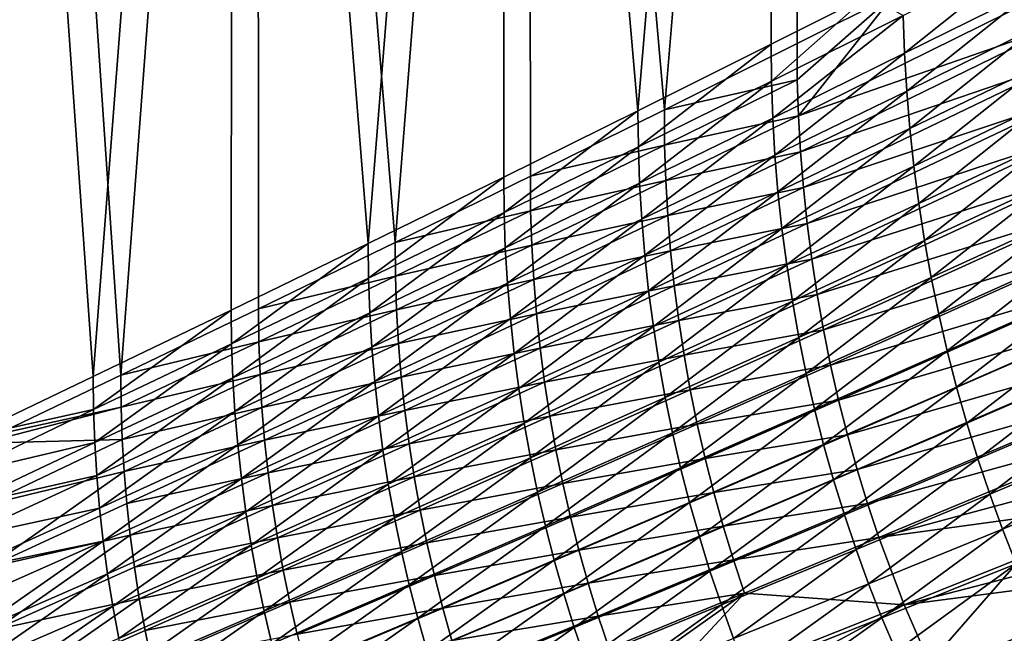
# Model space of a CAD drawing. Header units: metres. Extents: x -900 to 900, y -400 to 400.
# Tile 16 of 241: x -833 to -728, y -221 to -156. Entities that reach past the tile are written whole.
import ezdxf

# ---------------------------------------------------------------- set-up
doc = ezdxf.new("R2010")
doc.units = ezdxf.units.M

msp = doc.modelspace()

# ---------------------------------------------------------------- linework, layer by layer
at = {"layer": 'top'}
for points in [[(-810.437317, -0.734328, -85.966187), (-825.289124, -193.663269, -59.213837), (-838.886902, -0.734328, -35)], [(-825.289124, -193.663269, -59.213837), (-838.886902, -200.157028, -35), (-838.886902, -0.734328, -35)], [(-807.810669, -0.734328, -84.516914), (-835.441956, -0.734328, -35), (-822.350769, -193.510361, -58.322521)], [(-835.441956, -0.734328, -35), (-835.441956, -199.761124, -35), (-822.350769, -193.510361, -58.322521)], [(-810.437317, -0.734328, -85.966187), (-810.610718, -186.594025, -85.651978), (-825.289124, -193.663269, -59.213837)], [(-807.810669, -0.734328, -84.516914), (-822.350769, -193.510361, -58.322521), (-807.704712, -186.459137, -84.708839)], [(-796.066223, -179.526642, -112.16452), (-810.610718, -186.594025, -85.651978), (-810.437317, -0.734328, -85.966187)], [(-781.700806, -0.734328, -138.667664), (-796.066223, -179.526642, -112.16452), (-810.437317, -0.734328, -85.966187)], [(-779.059814, -0.734328, -137.244614), (-807.810669, -0.734328, -84.516914), (-793.191345, -179.409363, -111.170433)], [(-793.191345, -179.409363, -111.170433), (-807.810669, -0.734328, -84.516914), (-807.704712, -186.459137, -84.708839)], [(-781.700806, -0.734328, -138.667664), (-781.656067, -172.460541, -138.750656), (-796.066223, -179.526642, -112.16452)], [(-778.81134, -172.360565, -137.705841), (-779.059814, -0.734328, -137.244614), (-793.191345, -179.409363, -111.170433)], [(-753.495422, -0.734328, -191.655746), (-767.380737, -165.394821, -165.409515), (-781.700806, -0.734328, -138.667664)], [(-767.380737, -165.394821, -165.409515), (-781.656067, -172.460541, -138.750656), (-781.700806, -0.734328, -138.667664)], [(-750.842468, -0.734328, -190.255051), (-779.059814, -0.734328, -137.244614), (-764.56604, -165.312195, -164.31282)], [(-779.059814, -0.734328, -137.244614), (-778.81134, -172.360565, -137.705841), (-764.56604, -165.312195, -164.31282)], [(-753.495422, -0.734328, -191.655746), (-753.240601, -158.329086, -192.140335), (-767.380737, -165.394821, -165.409515)], [(-750.842468, -0.734328, -190.255051), (-764.56604, -165.312195, -164.31282), (-750.455933, -158.264191, -190.990234)], [(-742.870422, -153.103928, -211.955048), (-753.240601, -158.329086, -192.140335), (-753.495422, -0.734328, -191.655746)], [(-740.209839, -153.103928, -210.568954), (-750.842468, -0.734328, -190.255051), (-750.455933, -158.264191, -190.990234)], [(-739.049622, -159.297226, -218.940109), (-739.190369, -155.283661, -218.940125), (-725.320801, -148.305405, -245.812531)], [(-739.049622, -159.297226, -218.940109), (-725.320801, -148.305405, -245.812531), (-725.177063, -152.405289, -245.81189)], [(-722.236328, -156.159744, -244.534714), (-722.463989, -152.165344, -244.544098), (-750.32428, -165.927063, -190.971436)], [(-722.463989, -152.165344, -244.544098), (-740.209839, -153.103928, -210.568954), (-750.32428, -165.927063, -190.971436)], [(-738.813782, -163.302338, -218.942474), (-739.049622, -159.297226, -218.940109), (-725.177063, -152.405289, -245.81189)], [(-738.813782, -163.302338, -218.942474), (-725.177063, -152.405289, -245.81189), (-724.936035, -156.496887, -245.813583)], [(-753.195679, -162.262863, -192.138412), (-753.240601, -158.329086, -192.140335), (-742.870422, -153.103928, -211.955048)], [(-753.195679, -162.262863, -192.138412), (-742.870422, -153.103928, -211.955048), (-739.190369, -155.283661, -218.940125)], [(-740.209839, -153.103928, -210.568954), (-750.455933, -158.264191, -190.990234), (-750.451233, -162.098068, -190.982849)], [(-750.32428, -165.927063, -190.971436), (-740.209839, -153.103928, -210.568954), (-750.451233, -162.098068, -190.982849)], [(-753.057678, -166.19043, -192.138809), (-753.195679, -162.262863, -192.138412), (-739.190369, -155.283661, -218.940125)], [(-753.057678, -166.19043, -192.138809), (-739.190369, -155.283661, -218.940125), (-739.049622, -159.297226, -218.940109)], [(-750.32428, -165.927063, -190.971436), (-750.106323, -169.751541, -190.962906), (-722.236328, -156.159744, -244.534714)], [(-750.106323, -169.751541, -190.962906), (-721.91394, -160.145798, -244.528305), (-722.236328, -156.159744, -244.534714)], [(-738.482849, -167.296661, -218.947128), (-738.813782, -163.302338, -218.942474), (-724.936035, -156.496887, -245.813583)], [(-724.936035, -156.496887, -245.813583), (-724.597717, -160.577805, -245.817535), (-738.482849, -167.296661, -218.947128)], [(-767.380737, -165.394821, -165.409515), (-753.240601, -158.329086, -192.140335), (-767.336548, -169.242737, -165.407898)], [(-767.336548, -169.242737, -165.407898), (-753.240601, -158.329086, -192.140335), (-753.195679, -162.262863, -192.138412)], [(-750.451233, -162.098068, -190.982849), (-750.455933, -158.264191, -190.990234), (-764.56604, -165.312195, -164.31282)], [(-752.826599, -170.109528, -192.141479), (-753.057678, -166.19043, -192.138809), (-739.049622, -159.297226, -218.940109)], [(-752.826599, -170.109528, -192.141479), (-739.049622, -159.297226, -218.940109), (-738.813782, -163.302338, -218.942474)], [(-721.91394, -160.145798, -244.528305), (-750.106323, -169.751541, -190.962906), (-749.797729, -173.567612, -190.95726)], [(-721.497253, -164.119949, -244.524918), (-721.91394, -160.145798, -244.528305), (-749.797729, -173.567612, -190.95726)], [(-724.597717, -160.577805, -245.817535), (-738.057007, -171.277924, -218.954025), (-738.482849, -167.296661, -218.947128)], [(-724.597717, -160.577805, -245.817535), (-724.162231, -164.645721, -245.823715), (-738.057007, -171.277924, -218.954025)], [(-764.553406, -169.062027, -164.291183), (-750.451233, -162.098068, -190.982849), (-764.56604, -165.312195, -164.31282)], [(-750.32428, -165.927063, -190.971436), (-750.451233, -162.098068, -190.982849), (-764.553406, -169.062027, -164.291183)], [(-767.201111, -173.084579, -165.408386), (-767.336548, -169.242737, -165.407898), (-753.195679, -162.262863, -192.138412)], [(-767.201111, -173.084579, -165.408386), (-753.195679, -162.262863, -192.138412), (-753.057678, -166.19043, -192.138809)], [(-752.502502, -174.017914, -192.146332), (-752.826599, -170.109528, -192.141479), (-738.813782, -163.302338, -218.942474)], [(-752.502502, -174.017914, -192.146332), (-738.813782, -163.302338, -218.942474), (-738.482849, -167.296661, -218.947128)], [(-721.497253, -164.119949, -244.524918), (-749.797729, -173.567612, -190.95726), (-749.398865, -177.371704, -190.954529)], [(-720.986328, -168.080078, -244.52446), (-721.497253, -164.119949, -244.524918), (-749.398865, -177.371704, -190.954529)], [(-764.56604, -165.312195, -164.31282), (-778.81134, -172.360565, -137.705841), (-764.553406, -169.062027, -164.291183)], [(-724.162231, -164.645721, -245.823715), (-737.536316, -175.243851, -218.963104), (-738.057007, -171.277924, -218.954025)], [(-737.536316, -175.243851, -218.963104), (-724.162231, -164.645721, -245.823715), (-723.629822, -168.698257, -245.832062)], [(-781.656067, -172.460541, -138.750656), (-767.380737, -165.394821, -165.409515), (-781.612488, -176.222702, -138.749374)], [(-767.380737, -165.394821, -165.409515), (-767.336548, -169.242737, -165.407898), (-781.612488, -176.222702, -138.749374)], [(-766.974426, -176.918167, -165.410919), (-767.201111, -173.084579, -165.408386), (-753.057678, -166.19043, -192.138809)], [(-766.974426, -176.918167, -165.410919), (-753.057678, -166.19043, -192.138809), (-752.826599, -170.109528, -192.141479)], [(-764.428955, -172.806335, -164.280121), (-750.32428, -165.927063, -190.971436), (-764.553406, -169.062027, -164.291183)], [(-750.106323, -169.751541, -190.962906), (-750.32428, -165.927063, -190.971436), (-764.428955, -172.806335, -164.280121)], [(-752.085449, -177.913376, -192.15332), (-752.502502, -174.017914, -192.146332), (-738.482849, -167.296661, -218.947128)], [(-738.482849, -167.296661, -218.947128), (-738.057007, -171.277924, -218.954025), (-752.085449, -177.913376, -192.15332)], [(-720.986328, -168.080078, -244.52446), (-749.398865, -177.371704, -190.954529), (-748.909851, -181.161789, -190.954666)], [(-720.381226, -172.02446, -244.526901), (-720.986328, -168.080078, -244.52446), (-748.909851, -181.161789, -190.954666)], [(-781.612488, -176.222702, -138.749374), (-767.336548, -169.242737, -165.407898), (-781.47937, -179.979126, -138.749924)], [(-781.47937, -179.979126, -138.749924), (-767.336548, -169.242737, -165.407898), (-767.201111, -173.084579, -165.408386)], [(-778.81134, -172.360565, -137.705841), (-778.786743, -176.025574, -137.674316), (-764.553406, -169.062027, -164.291183)], [(-764.553406, -169.062027, -164.291183), (-778.786743, -176.025574, -137.674316), (-764.428955, -172.806335, -164.280121)], [(-736.921082, -179.192169, -218.974304), (-737.536316, -175.243851, -218.963104), (-723.629822, -168.698257, -245.832062)], [(-736.921082, -179.192169, -218.974304), (-723.629822, -168.698257, -245.832062), (-723.00061, -172.733093, -245.842514)], [(-766.656616, -180.741318, -165.415436), (-766.974426, -176.918167, -165.410919), (-752.826599, -170.109528, -192.141479)], [(-766.656616, -180.741318, -165.415436), (-752.826599, -170.109528, -192.141479), (-752.502502, -174.017914, -192.146332)], [(-764.215393, -176.546249, -164.271805), (-750.106323, -169.751541, -190.962906), (-764.428955, -172.806335, -164.280121)], [(-749.797729, -173.567612, -190.95726), (-750.106323, -169.751541, -190.962906), (-764.215393, -176.546249, -164.271805)], [(-738.057007, -171.277924, -218.954025), (-751.575623, -181.793701, -192.162399), (-752.085449, -177.913376, -192.15332)], [(-738.057007, -171.277924, -218.954025), (-737.536316, -175.243851, -218.963104), (-751.575623, -181.793701, -192.162399)], [(-796.066223, -179.526642, -112.16452), (-781.656067, -172.460541, -138.750656), (-796.023132, -183.203125, -112.163651)], [(-781.656067, -172.460541, -138.750656), (-781.612488, -176.222702, -138.749374), (-796.023132, -183.203125, -112.163651)], [(-778.81134, -172.360565, -137.705841), (-793.191345, -179.409363, -111.170433), (-778.786743, -176.025574, -137.674316)], [(-748.909851, -181.161789, -190.954666), (-748.330811, -184.93631, -190.957565), (-720.381226, -172.02446, -244.526901)], [(-748.330811, -184.93631, -190.957565), (-719.681946, -175.951324, -244.53215), (-720.381226, -172.02446, -244.526901)], [(-781.256714, -183.727707, -138.752258), (-781.47937, -179.979126, -138.749924), (-767.201111, -173.084579, -165.408386)], [(-781.256714, -183.727707, -138.752258), (-767.201111, -173.084579, -165.408386), (-766.974426, -176.918167, -165.410919)], [(-778.786743, -176.025574, -137.674316), (-778.664612, -179.68544, -137.663467), (-764.428955, -172.806335, -164.280121)], [(-764.428955, -172.806335, -164.280121), (-778.664612, -179.68544, -137.663467), (-764.215393, -176.546249, -164.271805)], [(-763.913025, -180.277954, -164.266235), (-749.797729, -173.567612, -190.95726), (-764.215393, -176.546249, -164.271805)], [(-749.398865, -177.371704, -190.954529), (-749.797729, -173.567612, -190.95726), (-763.913025, -180.277954, -164.266235)], [(-736.211487, -183.12059, -218.987564), (-736.921082, -179.192169, -218.974304), (-723.00061, -172.733093, -245.842514)], [(-723.00061, -172.733093, -245.842514), (-722.274841, -176.747879, -245.855011), (-736.211487, -183.12059, -218.987564)], [(-766.247742, -184.551849, -165.42189), (-766.656616, -180.741318, -165.415436), (-752.502502, -174.017914, -192.146332)], [(-766.247742, -184.551849, -165.42189), (-752.502502, -174.017914, -192.146332), (-752.085449, -177.913376, -192.15332)], [(-737.536316, -175.243851, -218.963104), (-750.973328, -185.656647, -192.173492), (-751.575623, -181.793701, -192.162399)], [(-750.973328, -185.656647, -192.173492), (-737.536316, -175.243851, -218.963104), (-736.921082, -179.192169, -218.974304)], [(-796.023132, -183.203125, -112.163651), (-781.612488, -176.222702, -138.749374), (-795.89209, -186.874466, -112.164307)], [(-781.612488, -176.222702, -138.749374), (-781.47937, -179.979126, -138.749924), (-795.89209, -186.874466, -112.164307)], [(-793.191345, -179.409363, -111.170433), (-793.159607, -182.98938, -111.138824), (-778.786743, -176.025574, -137.674316)], [(-778.786743, -176.025574, -137.674316), (-793.159607, -182.98938, -111.138824), (-778.664612, -179.68544, -137.663467)], [(-778.664612, -179.68544, -137.663467), (-778.455078, -183.341064, -137.655121), (-764.215393, -176.546249, -164.271805)], [(-764.215393, -176.546249, -164.271805), (-778.455078, -183.341064, -137.655121), (-763.913025, -180.277954, -164.266235)], [(-719.681946, -175.951324, -244.53215), (-748.330811, -184.93631, -190.957565), (-747.661743, -188.69368, -190.963181)], [(-718.888611, -179.858902, -244.540146), (-719.681946, -175.951324, -244.53215), (-747.661743, -188.69368, -190.963181)], [(-722.274841, -176.747879, -245.855011), (-735.40802, -187.026871, -219.002823), (-736.211487, -183.12059, -218.987564)], [(-722.274841, -176.747879, -245.855011), (-721.453003, -180.740311, -245.869507), (-735.40802, -187.026871, -219.002823)], [(-780.944641, -187.466293, -138.756332), (-781.256714, -183.727707, -138.752258), (-766.974426, -176.918167, -165.410919)], [(-780.944641, -187.466293, -138.756332), (-766.974426, -176.918167, -165.410919), (-766.656616, -180.741318, -165.415436)], [(-765.747986, -188.34758, -165.430237), (-766.247742, -184.551849, -165.42189), (-752.085449, -177.913376, -192.15332)], [(-752.085449, -177.913376, -192.15332), (-751.575623, -181.793701, -192.162399), (-765.747986, -188.34758, -165.430237)], [(-763.522217, -183.997971, -164.263428), (-749.398865, -177.371704, -190.954529), (-763.913025, -180.277954, -164.266235)], [(-748.909851, -181.161789, -190.954666), (-749.398865, -177.371704, -190.954529), (-763.522217, -183.997971, -164.263428)], [(-810.610718, -186.594025, -85.651978), (-796.066223, -179.526642, -112.16452), (-810.568054, -190.184967, -85.651489)], [(-796.066223, -179.526642, -112.16452), (-796.023132, -183.203125, -112.163651), (-810.568054, -190.184967, -85.651489)], [(-793.191345, -179.409363, -111.170433), (-807.704712, -186.459137, -84.708839), (-793.159607, -182.98938, -111.138824)], [(-795.89209, -186.874466, -112.164307), (-781.47937, -179.979126, -138.749924), (-795.673096, -190.538559, -112.166435)], [(-795.673096, -190.538559, -112.166435), (-781.47937, -179.979126, -138.749924), (-781.256714, -183.727707, -138.752258)], [(-793.159607, -182.98938, -111.138824), (-793.039673, -186.565002, -111.127991), (-778.664612, -179.68544, -137.663467)], [(-778.664612, -179.68544, -137.663467), (-793.039673, -186.565002, -111.127991), (-778.455078, -183.341064, -137.655121)], [(-750.278748, -189.500015, -192.186554), (-750.973328, -185.656647, -192.173492), (-736.921082, -179.192169, -218.974304)], [(-750.278748, -189.500015, -192.186554), (-736.921082, -179.192169, -218.974304), (-736.211487, -183.12059, -218.987564)], [(-718.888611, -179.858902, -244.540146), (-747.661743, -188.69368, -190.963181), (-746.90271, -192.432251, -190.971405)], [(-718.001282, -183.745102, -244.550842), (-718.888611, -179.858902, -244.540146), (-746.90271, -192.432251, -190.971405)], [(-780.543274, -191.192749, -138.7621), (-780.944641, -187.466293, -138.756332), (-766.656616, -180.741318, -165.415436)], [(-780.543274, -191.192749, -138.7621), (-766.656616, -180.741318, -165.415436), (-766.247742, -184.551849, -165.42189)], [(-778.455078, -183.341064, -137.655121), (-778.158569, -186.988861, -137.649292), (-763.913025, -180.277954, -164.266235)], [(-763.913025, -180.277954, -164.266235), (-778.158569, -186.988861, -137.649292), (-763.522217, -183.997971, -164.263428)], [(-721.453003, -180.740311, -245.869507), (-734.510925, -190.908783, -219.02002), (-735.40802, -187.026871, -219.002823)], [(-734.510925, -190.908783, -219.02002), (-721.453003, -180.740311, -245.869507), (-720.5354, -184.708069, -245.885956)], [(-751.575623, -181.793701, -192.162399), (-765.157654, -192.126373, -165.440414), (-765.747986, -188.34758, -165.430237)], [(-751.575623, -181.793701, -192.162399), (-750.973328, -185.656647, -192.173492), (-765.157654, -192.126373, -165.440414)], [(-763.043152, -187.70433, -164.263336), (-748.909851, -181.161789, -190.954666), (-763.522217, -183.997971, -164.263428)], [(-748.330811, -184.93631, -190.957565), (-748.909851, -181.161789, -190.954666), (-763.043152, -187.70433, -164.263336)], [(-807.704712, -186.459137, -84.708839), (-807.671082, -189.954071, -84.683388), (-793.159607, -182.98938, -111.138824)], [(-793.159607, -182.98938, -111.138824), (-807.671082, -189.954071, -84.683388), (-793.039673, -186.565002, -111.127991)], [(-749.492249, -193.321609, -192.201508), (-750.278748, -189.500015, -192.186554), (-736.211487, -183.12059, -218.987564)], [(-736.211487, -183.12059, -218.987564), (-735.40802, -187.026871, -219.002823), (-749.492249, -193.321609, -192.201508)], [(-810.568054, -190.184967, -85.651489), (-796.023132, -183.203125, -112.163651), (-810.438843, -193.771561, -85.652107)], [(-796.023132, -183.203125, -112.163651), (-795.89209, -186.874466, -112.164307), (-810.438843, -193.771561, -85.652107)], [(-795.366211, -194.193298, -112.170006), (-795.673096, -190.538559, -112.166435), (-781.256714, -183.727707, -138.752258)], [(-795.366211, -194.193298, -112.170006), (-781.256714, -183.727707, -138.752258), (-780.944641, -187.466293, -138.756332)], [(-793.039673, -186.565002, -111.127991), (-792.833984, -190.136627, -111.119339), (-778.455078, -183.341064, -137.655121)], [(-778.455078, -183.341064, -137.655121), (-792.833984, -190.136627, -111.119339), (-778.158569, -186.988861, -137.649292)], [(-778.158569, -186.988861, -137.649292), (-777.775269, -190.625504, -137.646027), (-763.522217, -183.997971, -164.263428)], [(-763.522217, -183.997971, -164.263428), (-777.775269, -190.625504, -137.646027), (-763.043152, -187.70433, -164.263336)], [(-718.001282, -183.745102, -244.550842), (-746.90271, -192.432251, -190.971405), (-746.053833, -196.15007, -190.982224)], [(-717.020203, -187.607742, -244.564194), (-718.001282, -183.745102, -244.550842), (-746.053833, -196.15007, -190.982224)], [(-780.052795, -194.904938, -138.769516), (-780.543274, -191.192749, -138.7621), (-766.247742, -184.551849, -165.42189)], [(-780.052795, -194.904938, -138.769516), (-766.247742, -184.551849, -165.42189), (-765.747986, -188.34758, -165.430237)], [(-762.475891, -191.395477, -164.265884), (-748.330811, -184.93631, -190.957565), (-763.043152, -187.70433, -164.263336)], [(-747.661743, -188.69368, -190.963181), (-748.330811, -184.93631, -190.957565), (-762.475891, -191.395477, -164.265884)], [(-733.520752, -194.764053, -219.039108), (-734.510925, -190.908783, -219.02002), (-720.5354, -184.708069, -245.885956)], [(-733.520752, -194.764053, -219.039108), (-720.5354, -184.708069, -245.885956), (-719.522461, -188.648865, -245.904282)], [(-750.973328, -185.656647, -192.173492), (-764.476929, -195.886047, -165.452347), (-765.157654, -192.126373, -165.440414)], [(-764.476929, -195.886047, -165.452347), (-750.973328, -185.656647, -192.173492), (-750.278748, -189.500015, -192.186554)], [(-825.289124, -193.663269, -59.213837), (-810.610718, -186.594025, -85.651978), (-825.246826, -197.168793, -59.213604)], [(-810.610718, -186.594025, -85.651978), (-810.568054, -190.184967, -85.651489), (-825.246826, -197.168793, -59.213604)], [(-807.704712, -186.459137, -84.708839), (-822.350769, -193.510361, -58.322521), (-807.671082, -189.954071, -84.683388)], [(-810.438843, -193.771561, -85.652107), (-795.89209, -186.874466, -112.164307), (-810.223145, -197.351715, -85.653809)], [(-795.89209, -186.874466, -112.164307), (-795.673096, -190.538559, -112.166435), (-810.223145, -197.351715, -85.653809)], [(-807.671082, -189.954071, -84.683388), (-807.553101, -193.445679, -84.672424), (-793.039673, -186.565002, -111.127991)], [(-793.039673, -186.565002, -111.127991), (-807.553101, -193.445679, -84.672424), (-792.833984, -190.136627, -111.119339)], [(-792.833984, -190.136627, -111.119339), (-792.542847, -193.700989, -111.1129), (-778.158569, -186.988861, -137.649292)], [(-778.158569, -186.988861, -137.649292), (-792.542847, -193.700989, -111.1129), (-777.775269, -190.625504, -137.646027)], [(-735.40802, -187.026871, -219.002823), (-748.614258, -197.119247, -192.218307), (-749.492249, -193.321609, -192.201508)], [(-735.40802, -187.026871, -219.002823), (-734.510925, -190.908783, -219.02002), (-748.614258, -197.119247, -192.218307)], [(-794.97168, -197.836578, -112.174965), (-795.366211, -194.193298, -112.170006), (-780.944641, -187.466293, -138.756332)], [(-794.97168, -197.836578, -112.174965), (-780.944641, -187.466293, -138.756332), (-780.543274, -191.192749, -138.7621)], [(-779.47345, -198.600769, -138.778503), (-780.052795, -194.904938, -138.769516), (-765.747986, -188.34758, -165.430237)], [(-765.747986, -188.34758, -165.430237), (-765.157654, -192.126373, -165.440414), (-779.47345, -198.600769, -138.778503)], [(-777.775269, -190.625504, -137.646027), (-777.30542, -194.249084, -137.645233), (-763.043152, -187.70433, -164.263336)], [(-763.043152, -187.70433, -164.263336), (-777.30542, -194.249084, -137.645233), (-762.475891, -191.395477, -164.265884)], [(-746.053833, -196.15007, -190.982224), (-745.115295, -199.845078, -190.995575), (-717.020203, -187.607742, -244.564194)], [(-745.115295, -199.845078, -190.995575), (-715.945435, -191.444687, -244.580185), (-717.020203, -187.607742, -244.564194)], [(-761.820435, -195.069885, -164.270996), (-747.661743, -188.69368, -190.963181), (-762.475891, -191.395477, -164.265884)], [(-746.90271, -192.432251, -190.971405), (-747.661743, -188.69368, -190.963181), (-761.820435, -195.069885, -164.270996)], [(-732.437988, -198.5905, -219.059998), (-733.520752, -194.764053, -219.039108), (-719.522461, -188.648865, -245.904282)], [(-719.522461, -188.648865, -245.904282), (-718.414795, -192.560394, -245.924454), (-732.437988, -198.5905, -219.059998)], [(-825.246826, -197.168793, -59.213604), (-810.568054, -190.184967, -85.651489), (-825.119324, -200.67099, -59.21397)], [(-810.568054, -190.184967, -85.651489), (-810.438843, -193.771561, -85.652107), (-825.119324, -200.67099, -59.21397)], [(-822.350769, -193.510361, -58.322521), (-822.317627, -196.920303, -58.304752), (-807.671082, -189.954071, -84.683388)], [(-807.671082, -189.954071, -84.683388), (-822.317627, -196.920303, -58.304752), (-807.553101, -193.445679, -84.672424)], [(-807.553101, -193.445679, -84.672424), (-807.350952, -196.933594, -84.663261), (-792.833984, -190.136627, -111.119339)], [(-792.833984, -190.136627, -111.119339), (-807.350952, -196.933594, -84.663261), (-792.542847, -193.700989, -111.1129)], [(-763.706238, -199.624466, -165.466003), (-764.476929, -195.886047, -165.452347), (-750.278748, -189.500015, -192.186554)], [(-763.706238, -199.624466, -165.466003), (-750.278748, -189.500015, -192.186554), (-749.492249, -193.321609, -192.201508)], [(-810.223145, -197.351715, -85.653809), (-795.673096, -190.538559, -112.166435), (-809.921143, -200.92337, -85.656563)], [(-809.921143, -200.92337, -85.656563), (-795.673096, -190.538559, -112.166435), (-795.366211, -194.193298, -112.170006)], [(-794.489685, -201.466309, -112.181282), (-794.97168, -197.836578, -112.174965), (-780.543274, -191.192749, -138.7621)], [(-794.489685, -201.466309, -112.181282), (-780.543274, -191.192749, -138.7621), (-780.052795, -194.904938, -138.769516)], [(-792.542847, -193.700989, -111.1129), (-792.166565, -197.255035, -111.108681), (-777.775269, -190.625504, -137.646027)], [(-777.775269, -190.625504, -137.646027), (-792.166565, -197.255035, -111.108681), (-777.30542, -194.249084, -137.645233)], [(-777.30542, -194.249084, -137.645233), (-776.749084, -197.858063, -137.646866), (-762.475891, -191.395477, -164.265884)], [(-762.475891, -191.395477, -164.265884), (-776.749084, -197.858063, -137.646866), (-761.820435, -195.069885, -164.270996)], [(-734.510925, -190.908783, -219.02002), (-747.645203, -200.890762, -192.236877), (-748.614258, -197.119247, -192.218307)], [(-747.645203, -200.890762, -192.236877), (-734.510925, -190.908783, -219.02002), (-733.520752, -194.764053, -219.039108)], [(-715.945435, -191.444687, -244.580185), (-745.115295, -199.845078, -190.995575), (-744.087219, -203.515213, -191.011414)], [(-714.7771, -195.253738, -244.59874), (-715.945435, -191.444687, -244.580185), (-744.087219, -203.515213, -191.011414)], [(-765.157654, -192.126373, -165.440414), (-778.805481, -202.278091, -138.789047), (-779.47345, -198.600769, -138.778503)], [(-765.157654, -192.126373, -165.440414), (-764.476929, -195.886047, -165.452347), (-778.805481, -202.278091, -138.789047)], [(-761.076904, -198.725937, -164.27861), (-746.90271, -192.432251, -190.971405), (-761.820435, -195.069885, -164.270996)], [(-746.053833, -196.15007, -190.982224), (-746.90271, -192.432251, -190.971405), (-761.076904, -198.725937, -164.27861)], [(-718.414795, -192.560394, -245.924454), (-731.263184, -202.385895, -219.082657), (-732.437988, -198.5905, -219.059998)], [(-718.414795, -192.560394, -245.924454), (-717.212952, -196.440414, -245.946396), (-731.263184, -202.385895, -219.082657)], [(-822.350769, -193.510361, -58.322521), (-835.441956, -199.761124, -35), (-822.317627, -196.920303, -58.304752)], [(-822.317627, -196.920303, -58.304752), (-822.201416, -200.32811, -58.293579), (-807.553101, -193.445679, -84.672424)], [(-807.553101, -193.445679, -84.672424), (-822.201416, -200.32811, -58.293579), (-807.350952, -196.933594, -84.663261)], [(-762.845886, -203.339478, -165.481339), (-763.706238, -199.624466, -165.466003), (-749.492249, -193.321609, -192.201508)], [(-749.492249, -193.321609, -192.201508), (-748.614258, -197.119247, -192.218307), (-762.845886, -203.339478, -165.481339)], [(-825.246826, -197.168793, -59.213604), (-838.886902, -200.157028, -35), (-825.289124, -193.663269, -59.213837)], [(-825.119324, -200.67099, -59.21397), (-810.438843, -193.771561, -85.652107), (-824.906738, -204.167801, -59.214916)], [(-810.438843, -193.771561, -85.652107), (-810.223145, -197.351715, -85.653809), (-824.906738, -204.167801, -59.214916)], [(-809.532898, -204.484421, -85.660332), (-809.921143, -200.92337, -85.656563), (-795.366211, -194.193298, -112.170006)], [(-809.532898, -204.484421, -85.660332), (-795.366211, -194.193298, -112.170006), (-794.97168, -197.836578, -112.174965)], [(-807.350952, -196.933594, -84.663261), (-807.064819, -200.414993, -84.655922), (-792.542847, -193.700989, -111.1129)], [(-792.542847, -193.700989, -111.1129), (-807.064819, -200.414993, -84.655922), (-792.166565, -197.255035, -111.108681)], [(-792.166565, -197.255035, -111.108681), (-791.705261, -200.79689, -111.106644), (-777.30542, -194.249084, -137.645233)], [(-777.30542, -194.249084, -137.645233), (-791.705261, -200.79689, -111.106644), (-776.749084, -197.858063, -137.646866)], [(-793.92041, -205.080399, -112.188911), (-794.489685, -201.466309, -112.181282), (-780.052795, -194.904938, -138.769516)], [(-793.92041, -205.080399, -112.188911), (-780.052795, -194.904938, -138.769516), (-779.47345, -198.600769, -138.778503)], [(-776.749084, -197.858063, -137.646866), (-776.106384, -201.450867, -137.650848), (-761.820435, -195.069885, -164.270996)], [(-761.820435, -195.069885, -164.270996), (-776.106384, -201.450867, -137.650848), (-761.076904, -198.725937, -164.27861)], [(-746.585571, -204.633957, -192.257172), (-747.645203, -200.890762, -192.236877), (-733.520752, -194.764053, -219.039108)], [(-746.585571, -204.633957, -192.257172), (-733.520752, -194.764053, -219.039108), (-732.437988, -198.5905, -219.059998)], [(-714.7771, -195.253738, -244.59874), (-744.087219, -203.515213, -191.011414), (-742.969788, -207.158417, -191.029678)], [(-713.515442, -199.032745, -244.619843), (-714.7771, -195.253738, -244.59874), (-742.969788, -207.158417, -191.029678)], [(-764.476929, -195.886047, -165.452347), (-778.049316, -205.93483, -138.801086), (-778.805481, -202.278091, -138.789047)], [(-778.049316, -205.93483, -138.801086), (-764.476929, -195.886047, -165.452347), (-763.706238, -199.624466, -165.466003)], [(-760.245483, -202.361725, -164.288651), (-746.053833, -196.15007, -190.982224), (-761.076904, -198.725937, -164.27861)], [(-745.115295, -199.845078, -190.995575), (-746.053833, -196.15007, -190.982224), (-760.245483, -202.361725, -164.288651)], [(-717.212952, -196.440414, -245.946396), (-729.996948, -206.148071, -219.10701), (-731.263184, -202.385895, -219.082657)], [(-729.996948, -206.148071, -219.10701), (-717.212952, -196.440414, -245.946396), (-715.917542, -200.286667, -245.970047)], [(-825.119324, -200.67099, -59.21397), (-839.659851, -204.103729, -33.551121), (-825.246826, -197.168793, -59.213604)], [(-839.659851, -204.103729, -33.551121), (-838.886902, -200.157028, -35), (-825.246826, -197.168793, -59.213604)], [(-835.441956, -199.761124, -35), (-837.088806, -200.727341, -32.083122), (-822.317627, -196.920303, -58.304752)], [(-822.317627, -196.920303, -58.304752), (-837.088806, -200.727341, -32.083122), (-822.201416, -200.32811, -58.293579)], [(-824.906738, -204.167801, -59.214916), (-810.223145, -197.351715, -85.653809), (-824.609192, -207.65715, -59.216419)], [(-810.223145, -197.351715, -85.653809), (-809.921143, -200.92337, -85.656563), (-824.609192, -207.65715, -59.216419)], [(-822.201416, -200.32811, -58.293579), (-822.002502, -203.732605, -58.283779), (-807.350952, -196.933594, -84.663261)], [(-807.350952, -196.933594, -84.663261), (-822.002502, -203.732605, -58.283779), (-807.064819, -200.414993, -84.655922)], [(-807.064819, -200.414993, -84.655922), (-806.695007, -203.887207, -84.650414), (-792.166565, -197.255035, -111.108681)], [(-792.166565, -197.255035, -111.108681), (-806.695007, -203.887207, -84.650414), (-791.705261, -200.79689, -111.106644)], [(-748.614258, -197.119247, -192.218307), (-761.896423, -207.028992, -165.49826), (-762.845886, -203.339478, -165.481339)], [(-748.614258, -197.119247, -192.218307), (-747.645203, -200.890762, -192.236877), (-761.896423, -207.028992, -165.49826)], [(-809.058716, -208.032837, -85.665085), (-809.532898, -204.484421, -85.660332), (-794.97168, -197.836578, -112.174965)], [(-809.058716, -208.032837, -85.665085), (-794.97168, -197.836578, -112.174965), (-794.489685, -201.466309, -112.181282)], [(-793.264221, -208.676788, -112.197807), (-793.92041, -205.080399, -112.188911), (-779.47345, -198.600769, -138.778503)], [(-779.47345, -198.600769, -138.778503), (-778.805481, -202.278091, -138.789047), (-793.264221, -208.676788, -112.197807)], [(-791.705261, -200.79689, -111.106644), (-791.159058, -204.324936, -111.106728), (-776.749084, -197.858063, -137.646866)], [(-776.749084, -197.858063, -137.646866), (-791.159058, -204.324936, -111.106728), (-776.106384, -201.450867, -137.650848)], [(-776.106384, -201.450867, -137.650848), (-775.377319, -205.025894, -137.65712), (-761.076904, -198.725937, -164.27861)], [(-761.076904, -198.725937, -164.27861), (-775.377319, -205.025894, -137.65712), (-760.245483, -202.361725, -164.288651)], [(-745.435974, -208.346725, -192.279129), (-746.585571, -204.633957, -192.257172), (-732.437988, -198.5905, -219.059998)], [(-732.437988, -198.5905, -219.059998), (-731.263184, -202.385895, -219.082657), (-745.435974, -208.346725, -192.279129)], [(-777.205322, -209.568878, -138.81456), (-778.049316, -205.93483, -138.801086), (-763.706238, -199.624466, -165.466003)], [(-777.205322, -209.568878, -138.81456), (-763.706238, -199.624466, -165.466003), (-762.845886, -203.339478, -165.481339)], [(-759.326294, -205.97522, -164.301086), (-745.115295, -199.845078, -190.995575), (-760.245483, -202.361725, -164.288651)], [(-744.087219, -203.515213, -191.011414), (-745.115295, -199.845078, -190.995575), (-759.326294, -205.97522, -164.301086)], [(-713.515442, -199.032745, -244.619843), (-742.969788, -207.158417, -191.029678), (-741.763123, -210.772614, -191.050339)], [(-712.160461, -202.779526, -244.643433), (-713.515442, -199.032745, -244.619843), (-741.763123, -210.772614, -191.050339)], [(-839.537109, -207.475601, -33.543339), (-839.659851, -204.103729, -33.551121), (-825.119324, -200.67099, -59.21397)], [(-824.906738, -204.167801, -59.214916), (-839.537109, -207.475601, -33.543339), (-825.119324, -200.67099, -59.21397)], [(-837.088806, -200.727341, -32.083122), (-836.942505, -207.342529, -32.043297), (-822.201416, -200.32811, -58.293579)], [(-822.201416, -200.32811, -58.293579), (-836.942505, -207.342529, -32.043297), (-822.002502, -203.732605, -58.283779)], [(-824.609192, -207.65715, -59.216419), (-809.921143, -200.92337, -85.656563), (-824.226746, -211.137009, -59.218468)], [(-824.226746, -211.137009, -59.218468), (-809.921143, -200.92337, -85.656563), (-809.532898, -204.484421, -85.660332)], [(-822.002502, -203.732605, -58.283779), (-821.721008, -207.131516, -58.275372), (-807.064819, -200.414993, -84.655922)], [(-807.064819, -200.414993, -84.655922), (-821.721008, -207.131516, -58.275372), (-806.695007, -203.887207, -84.650414)], [(-806.695007, -203.887207, -84.650414), (-806.241516, -207.348358, -84.646698), (-791.705261, -200.79689, -111.106644)], [(-791.705261, -200.79689, -111.106644), (-806.241516, -207.348358, -84.646698), (-791.159058, -204.324936, -111.106728)], [(-747.645203, -200.890762, -192.236877), (-760.858337, -210.690857, -165.516739), (-761.896423, -207.028992, -165.49826)], [(-760.858337, -210.690857, -165.516739), (-747.645203, -200.890762, -192.236877), (-746.585571, -204.633957, -192.257172)], [(-728.639954, -209.874863, -219.133011), (-729.996948, -206.148071, -219.10701), (-715.917542, -200.286667, -245.970047)], [(-715.917542, -200.286667, -245.970047), (-714.529236, -204.096909, -245.995377), (-728.639954, -209.874863, -219.133011)], [(-808.498779, -211.566528, -85.670799), (-809.058716, -208.032837, -85.665085), (-794.489685, -201.466309, -112.181282)], [(-808.498779, -211.566528, -85.670799), (-794.489685, -201.466309, -112.181282), (-793.92041, -205.080399, -112.188911)], [(-791.159058, -204.324936, -111.106728), (-790.528076, -207.837601, -111.108864), (-776.106384, -201.450867, -137.650848)], [(-776.106384, -201.450867, -137.650848), (-790.528076, -207.837601, -111.108864), (-775.377319, -205.025894, -137.65712)], [(-778.805481, -202.278091, -138.789047), (-792.521484, -212.253403, -112.207924), (-793.264221, -208.676788, -112.197807)], [(-778.805481, -202.278091, -138.789047), (-778.049316, -205.93483, -138.801086), (-792.521484, -212.253403, -112.207924)], [(-775.377319, -205.025894, -137.65712), (-774.562134, -208.581284, -137.665619), (-760.245483, -202.361725, -164.288651)], [(-760.245483, -202.361725, -164.288651), (-774.562134, -208.581284, -137.665619), (-759.326294, -205.97522, -164.301086)], [(-731.263184, -202.385895, -219.082657), (-744.19696, -212.026917, -192.302689), (-745.435974, -208.346725, -192.279129)], [(-731.263184, -202.385895, -219.082657), (-729.996948, -206.148071, -219.10701), (-744.19696, -212.026917, -192.302689)], [(-712.160461, -202.779526, -244.643433), (-741.763123, -210.772614, -191.050339), (-710.712463, -206.491928, -244.669479)], [(-836.942505, -207.342529, -32.043297), (-836.470459, -213.950562, -32.009953), (-822.002502, -203.732605, -58.283779)], [(-822.002502, -203.732605, -58.283779), (-836.470459, -213.950562, -32.009953), (-821.721008, -207.131516, -58.275372)], [(-821.721008, -207.131516, -58.275372), (-821.357056, -210.522659, -58.268368), (-806.695007, -203.887207, -84.650414)], [(-806.695007, -203.887207, -84.650414), (-821.357056, -210.522659, -58.268368), (-806.241516, -207.348358, -84.646698)], [(-776.273987, -213.178146, -138.829437), (-777.205322, -209.568878, -138.81456), (-762.845886, -203.339478, -165.481339)], [(-762.845886, -203.339478, -165.481339), (-761.896423, -207.028992, -165.49826), (-776.273987, -213.178146, -138.829437)], [(-758.319458, -209.564438, -164.315857), (-744.087219, -203.515213, -191.011414), (-759.326294, -205.97522, -164.301086)], [(-742.969788, -207.158417, -191.029678), (-744.087219, -203.515213, -191.011414), (-758.319458, -209.564438, -164.315857)], [(-839.331848, -210.845505, -33.536213), (-839.537109, -207.475601, -33.543339), (-824.906738, -204.167801, -59.214916)], [(-824.609192, -207.65715, -59.216419), (-839.331848, -210.845505, -33.536213), (-824.906738, -204.167801, -59.214916)], [(-823.759766, -214.605286, -59.221046), (-824.226746, -211.137009, -59.218468), (-809.532898, -204.484421, -85.660332)], [(-823.759766, -214.605286, -59.221046), (-809.532898, -204.484421, -85.660332), (-809.058716, -208.032837, -85.665085)], [(-807.853394, -215.083466, -85.677429), (-808.498779, -211.566528, -85.670799), (-793.92041, -205.080399, -112.188911)], [(-807.853394, -215.083466, -85.677429), (-793.92041, -205.080399, -112.188911), (-793.264221, -208.676788, -112.197807)], [(-806.241516, -207.348358, -84.646698), (-805.704651, -210.796753, -84.644745), (-791.159058, -204.324936, -111.106728)], [(-791.159058, -204.324936, -111.106728), (-805.704651, -210.796753, -84.644745), (-790.528076, -207.837601, -111.108864)], [(-790.528076, -207.837601, -111.108864), (-789.812439, -211.333237, -111.113022), (-775.377319, -205.025894, -137.65712)], [(-775.377319, -205.025894, -137.65712), (-789.812439, -211.333237, -111.113022), (-774.562134, -208.581284, -137.665619)], [(-759.732117, -214.322998, -165.536728), (-760.858337, -210.690857, -165.516739), (-746.585571, -204.633957, -192.257172)], [(-759.732117, -214.322998, -165.536728), (-746.585571, -204.633957, -192.257172), (-745.435974, -208.346725, -192.279129)], [(-714.529236, -204.096909, -245.995377), (-727.192932, -213.564102, -219.160568), (-728.639954, -209.874863, -219.133011)], [(-778.049316, -205.93483, -138.801086), (-791.692566, -215.808167, -112.219238), (-792.521484, -212.253403, -112.207924)], [(-791.692566, -215.808167, -112.219238), (-778.049316, -205.93483, -138.801086), (-777.205322, -209.568878, -138.81456)], [(-774.562134, -208.581284, -137.665619), (-773.66095, -212.115051, -137.676315), (-759.326294, -205.97522, -164.301086)], [(-759.326294, -205.97522, -164.301086), (-773.66095, -212.115051, -137.676315), (-758.319458, -209.564438, -164.315857)], [(-729.996948, -206.148071, -219.10701), (-742.869202, -215.672409, -192.327774), (-744.19696, -212.026917, -192.302689)], [(-742.869202, -215.672409, -192.327774), (-729.996948, -206.148071, -219.10701), (-728.639954, -209.874863, -219.133011)], [(-836.470459, -213.950562, -32.009953), (-821.357056, -210.522659, -58.268368), (-821.721008, -207.131516, -58.275372)], [(-761.896423, -207.028992, -165.49826), (-775.255798, -216.760574, -138.845657), (-776.273987, -213.178146, -138.829437)], [(-761.896423, -207.028992, -165.49826), (-760.858337, -210.690857, -165.516739), (-775.255798, -216.760574, -138.845657)], [(-757.22522, -213.12735, -164.332932), (-742.969788, -207.158417, -191.029678), (-758.319458, -209.564438, -164.315857)], [(-741.763123, -210.772614, -191.050339), (-742.969788, -207.158417, -191.029678), (-757.22522, -213.12735, -164.332932)], [(-710.712463, -206.491928, -244.669479), (-741.763123, -210.772614, -191.050339), (-739.082764, -217.905823, -191.098648)], [(-709.17157, -210.16777, -244.697937), (-710.712463, -206.491928, -244.669479), (-739.082764, -217.905823, -191.098648)], [(-839.043701, -214.212402, -33.529736), (-839.331848, -210.845505, -33.536213), (-824.609192, -207.65715, -59.216419)], [(-824.226746, -211.137009, -59.218468), (-839.043701, -214.212402, -33.529736), (-824.609192, -207.65715, -59.216419)], [(-823.208435, -218.059952, -59.224133), (-823.759766, -214.605286, -59.221046), (-809.058716, -208.032837, -85.665085)], [(-823.208435, -218.059952, -59.224133), (-809.058716, -208.032837, -85.665085), (-808.498779, -211.566528, -85.670799)], [(-821.357056, -210.522659, -58.268368), (-820.910767, -213.904114, -58.262745), (-806.241516, -207.348358, -84.646698)], [(-806.241516, -207.348358, -84.646698), (-820.910767, -213.904114, -58.262745), (-805.704651, -210.796753, -84.644745)], [(-805.704651, -210.796753, -84.644745), (-805.084473, -214.230743, -84.644501), (-790.528076, -207.837601, -111.108864)], [(-790.528076, -207.837601, -111.108864), (-805.084473, -214.230743, -84.644501), (-789.812439, -211.333237, -111.113022)], [(-807.123047, -218.581589, -85.684952), (-807.853394, -215.083466, -85.677429), (-793.264221, -208.676788, -112.197807)], [(-793.264221, -208.676788, -112.197807), (-792.521484, -212.253403, -112.207924), (-807.123047, -218.581589, -85.684952)], [(-789.812439, -211.333237, -111.113022), (-789.012268, -214.809982, -111.119141), (-774.562134, -208.581284, -137.665619)], [(-774.562134, -208.581284, -137.665619), (-789.012268, -214.809982, -111.119141), (-773.66095, -212.115051, -137.676315)], [(-758.518372, -217.923325, -165.558151), (-759.732117, -214.322998, -165.536728), (-745.435974, -208.346725, -192.279129)], [(-745.435974, -208.346725, -192.279129), (-744.19696, -212.026917, -192.302689), (-758.518372, -217.923325, -165.558151)], [(-790.777954, -219.339035, -112.231689), (-791.692566, -215.808167, -112.219238), (-777.205322, -209.568878, -138.81456)], [(-790.777954, -219.339035, -112.231689), (-777.205322, -209.568878, -138.81456), (-776.273987, -213.178146, -138.829437)], [(-773.66095, -212.115051, -137.676315), (-772.67395, -215.625244, -137.689163), (-758.319458, -209.564438, -164.315857)], [(-758.319458, -209.564438, -164.315857), (-772.67395, -215.625244, -137.689163), (-757.22522, -213.12735, -164.332932)], [(-741.45343, -219.281143, -192.354355), (-742.869202, -215.672409, -192.327774), (-728.639954, -209.874863, -219.133011)], [(-728.639954, -209.874863, -219.133011), (-727.192932, -213.564102, -219.160568), (-741.45343, -219.281143, -192.354355)], [(-709.17157, -210.16777, -244.697937), (-739.082764, -217.905823, -191.098648), (-707.53894, -213.804764, -244.72876)], [(-838.672241, -217.575317, -33.523891), (-839.043701, -214.212402, -33.529736), (-824.226746, -211.137009, -59.218468)], [(-838.217163, -220.933228, -33.518673), (-838.672241, -217.575317, -33.523891), (-824.226746, -211.137009, -59.218468)], [(-838.217163, -220.933228, -33.518673), (-824.226746, -211.137009, -59.218468), (-823.759766, -214.605286, -59.221046)], [(-836.470459, -213.950562, -32.009953), (-835.669861, -220.543503, -31.982853), (-821.357056, -210.522659, -58.268368)], [(-835.669861, -220.543503, -31.982853), (-820.910767, -213.904114, -58.262745), (-821.357056, -210.522659, -58.268368)], [(-820.910767, -213.904114, -58.262745), (-820.382385, -217.274124, -58.258472), (-805.704651, -210.796753, -84.644745)], [(-805.704651, -210.796753, -84.644745), (-820.382385, -217.274124, -58.258472), (-805.084473, -214.230743, -84.644501)], [(-805.084473, -214.230743, -84.644501), (-804.381104, -217.648605, -84.645927), (-789.812439, -211.333237, -111.113022)], [(-789.812439, -211.333237, -111.113022), (-804.381104, -217.648605, -84.645927), (-789.012268, -214.809982, -111.119141)], [(-760.858337, -210.690857, -165.516739), (-774.151245, -220.314117, -138.86319), (-775.255798, -216.760574, -138.845657)], [(-774.151245, -220.314117, -138.86319), (-760.858337, -210.690857, -165.516739), (-759.732117, -214.322998, -165.536728)], [(-756.04364, -216.661957, -164.352264), (-741.763123, -210.772614, -191.050339), (-757.22522, -213.12735, -164.332932)], [(-739.082764, -217.905823, -191.098648), (-741.763123, -210.772614, -191.050339), (-756.04364, -216.661957, -164.352264)], [(-822.57312, -221.498978, -59.227715), (-823.208435, -218.059952, -59.224133), (-808.498779, -211.566528, -85.670799)], [(-822.57312, -221.498978, -59.227715), (-808.498779, -211.566528, -85.670799), (-807.853394, -215.083466, -85.677429)], [(-792.521484, -212.253403, -112.207924), (-806.307983, -222.058853, -85.693336), (-807.123047, -218.581589, -85.684952)], [(-792.521484, -212.253403, -112.207924), (-791.692566, -215.808167, -112.219238), (-806.307983, -222.058853, -85.693336)], [(-789.012268, -214.809982, -111.119141), (-788.127808, -218.265915, -111.12719), (-773.66095, -212.115051, -137.676315)], [(-773.66095, -212.115051, -137.676315), (-788.127808, -218.265915, -111.12719), (-772.67395, -215.625244, -137.689163)], [(-744.19696, -212.026917, -192.302689), (-757.217834, -221.489792, -165.580963), (-758.518372, -217.923325, -165.558151)], [(-742.869202, -215.672409, -192.327774), (-757.217834, -221.489792, -165.580963), (-744.19696, -212.026917, -192.302689)], [(-789.778076, -222.843979, -112.245239), (-790.777954, -219.339035, -112.231689), (-776.273987, -213.178146, -138.829437)], [(-776.273987, -213.178146, -138.829437), (-775.255798, -216.760574, -138.845657), (-789.778076, -222.843979, -112.245239)], [(-772.67395, -215.625244, -137.689163), (-771.601257, -219.109879, -137.704132), (-757.22522, -213.12735, -164.332932)], [(-757.22522, -213.12735, -164.332932), (-771.601257, -219.109879, -137.704132), (-756.04364, -216.661957, -164.352264)], [(-820.910767, -213.904114, -58.262745), (-835.669861, -220.543503, -31.982853), (-820.382385, -217.274124, -58.258472)], [(-820.382385, -217.274124, -58.258472), (-819.772034, -220.630875, -58.255516), (-805.084473, -214.230743, -84.644501)], [(-805.084473, -214.230743, -84.644501), (-819.772034, -220.630875, -58.255516), (-804.381104, -217.648605, -84.645927)], [(-772.960999, -223.836716, -138.881958), (-774.151245, -220.314117, -138.86319), (-759.732117, -214.322998, -165.536728)], [(-772.960999, -223.836716, -138.881958), (-759.732117, -214.322998, -165.536728), (-758.518372, -217.923325, -165.558151)], [(-727.192932, -213.564102, -219.160568), (-739.950439, -222.851028, -192.382339), (-741.45343, -219.281143, -192.354355)], [(-739.950439, -222.851028, -192.382339), (-727.192932, -213.564102, -219.160568), (-738.361023, -226.380005, -192.411697)], [(-739.082764, -217.905823, -191.098648), (-736.048462, -224.898224, -191.15596), (-707.53894, -213.804764, -244.72876)], [(-738.361023, -226.380005, -192.411697), (-727.192932, -213.564102, -219.160568), (-709.814819, -215.289703, -246.08078)], [(-736.048462, -224.898224, -191.15596), (-705.815674, -217.400665, -244.761902), (-707.53894, -213.804764, -244.72876)], [(-837.67804, -224.285141, -33.514072), (-838.217163, -220.933228, -33.518673), (-823.759766, -214.605286, -59.221046)], [(-837.67804, -224.285141, -33.514072), (-823.759766, -214.605286, -59.221046), (-823.208435, -218.059952, -59.224133)], [(-821.854126, -224.920334, -59.23177), (-822.57312, -221.498978, -59.227715), (-807.853394, -215.083466, -85.677429)], [(-821.854126, -224.920334, -59.23177), (-807.853394, -215.083466, -85.677429), (-807.123047, -218.581589, -85.684952)], [(-804.381104, -217.648605, -84.645927), (-803.594849, -221.048477, -84.648994), (-789.012268, -214.809982, -111.119141)], [(-789.012268, -214.809982, -111.119141), (-803.594849, -221.048477, -84.648994), (-788.127808, -218.265915, -111.12719)], [(-709.814819, -215.289703, -246.08078), (-708.06311, -218.934097, -246.112213), (-738.361023, -226.380005, -192.411697)], [(-791.692566, -215.808167, -112.219238), (-805.408813, -225.51326, -85.702553), (-806.307983, -222.058853, -85.693336)], [(-805.408813, -225.51326, -85.702553), (-791.692566, -215.808167, -112.219238), (-790.777954, -219.339035, -112.231689)], [(-788.127808, -218.265915, -111.12719), (-787.159119, -221.699112, -111.137146), (-772.67395, -215.625244, -137.689163)], [(-772.67395, -215.625244, -137.689163), (-787.159119, -221.699112, -111.137146), (-771.601257, -219.109879, -137.704132)], [(-755.831177, -225.02034, -165.605103), (-757.217834, -221.489792, -165.580963), (-742.869202, -215.672409, -192.327774)], [(-741.45343, -219.281143, -192.354355), (-755.831177, -225.02034, -165.605103), (-742.869202, -215.672409, -192.327774)], [(-835.669861, -220.543503, -31.982853), (-834.537781, -227.113174, -31.961765), (-820.382385, -217.274124, -58.258472)], [(-820.382385, -217.274124, -58.258472), (-834.537781, -227.113174, -31.961765), (-819.772034, -220.630875, -58.255516)], [(-819.772034, -220.630875, -58.255516), (-819.079956, -223.972549, -58.253849), (-804.381104, -217.648605, -84.645927)], [(-804.381104, -217.648605, -84.645927), (-819.079956, -223.972549, -58.253849), (-803.594849, -221.048477, -84.648994)], [(-775.255798, -216.760574, -138.845657), (-788.693604, -226.320969, -112.259857), (-789.778076, -222.843979, -112.245239)], [(-775.255798, -216.760574, -138.845657), (-774.151245, -220.314117, -138.86319), (-788.693604, -226.320969, -112.259857)], [(-771.601257, -219.109879, -137.704132), (-770.443054, -222.566986, -137.721161), (-756.04364, -216.661957, -164.352264)], [(-756.04364, -216.661957, -164.352264), (-770.443054, -222.566986, -137.721161), (-769.199585, -225.994598, -137.740219)], [(-769.199585, -225.994598, -137.740219), (-767.870911, -229.390762, -137.761261), (-756.04364, -216.661957, -164.352264)], [(-767.870911, -229.390762, -137.761261), (-739.082764, -217.905823, -191.098648), (-756.04364, -216.661957, -164.352264)], [(-704.003174, -220.95314, -244.797333), (-705.815674, -217.400665, -244.761902), (-736.048462, -224.898224, -191.15596)], [(-837.054688, -227.629852, -33.510078), (-837.67804, -224.285141, -33.514072), (-823.208435, -218.059952, -59.224133)], [(-837.054688, -227.629852, -33.510078), (-823.208435, -218.059952, -59.224133), (-822.57312, -221.498978, -59.227715)], [(-821.051941, -228.321991, -59.236286), (-821.854126, -224.920334, -59.23177), (-807.123047, -218.581589, -85.684952)], [(-807.123047, -218.581589, -85.684952), (-806.307983, -222.058853, -85.693336), (-821.051941, -228.321991, -59.236286)], [(-803.594849, -221.048477, -84.648994), (-802.725708, -224.428482, -84.653687), (-788.127808, -218.265915, -111.12719)], [(-788.127808, -218.265915, -111.12719), (-802.725708, -224.428482, -84.653687), (-787.159119, -221.699112, -111.137146)], [(-771.68573, -227.326355, -138.901932), (-772.960999, -223.836716, -138.881958), (-758.518372, -217.923325, -165.558151)], [(-758.518372, -217.923325, -165.558151), (-757.217834, -221.489792, -165.580963), (-771.68573, -227.326355, -138.901932)], [(-766.457336, -232.753494, -137.784241), (-739.082764, -217.905823, -191.098648), (-767.870911, -229.390762, -137.761261)], [(-739.082764, -217.905823, -191.098648), (-766.457336, -232.753494, -137.784241), (-736.048462, -224.898224, -191.15596)], [(-804.425964, -228.94278, -85.712563), (-805.408813, -225.51326, -85.702553), (-790.777954, -219.339035, -112.231689)], [(-804.425964, -228.94278, -85.712563), (-790.777954, -219.339035, -112.231689), (-789.778076, -222.843979, -112.245239)], [(-787.159119, -221.699112, -111.137146), (-786.106506, -225.107605, -111.148964), (-771.601257, -219.109879, -137.704132)], [(-771.601257, -219.109879, -137.704132), (-786.106506, -225.107605, -111.148964), (-770.443054, -222.566986, -137.721161)], [(-741.45343, -219.281143, -192.354355), (-754.359192, -228.512939, -165.630524), (-755.831177, -225.02034, -165.605103)], [(-739.950439, -222.851028, -192.382339), (-754.359192, -228.512939, -165.630524), (-741.45343, -219.281143, -192.354355)], [(-708.06311, -218.934097, -246.112213), (-734.926575, -233.30719, -192.474213), (-738.361023, -226.380005, -192.411697)], [(-734.926575, -233.30719, -192.474213), (-708.06311, -218.934097, -246.112213), (-706.222778, -222.531693, -246.14502)], [(-834.537781, -227.113174, -31.961765), (-819.079956, -223.972549, -58.253849), (-819.772034, -220.630875, -58.255516)], [(-774.151245, -220.314117, -138.86319), (-787.525146, -229.768021, -112.27549), (-788.693604, -226.320969, -112.259857)], [(-787.525146, -229.768021, -112.27549), (-774.151245, -220.314117, -138.86319), (-772.960999, -223.836716, -138.881958)]]:
    msp.add_3dface(points, dxfattribs=at)

doc.saveas('drawing.dxf')
